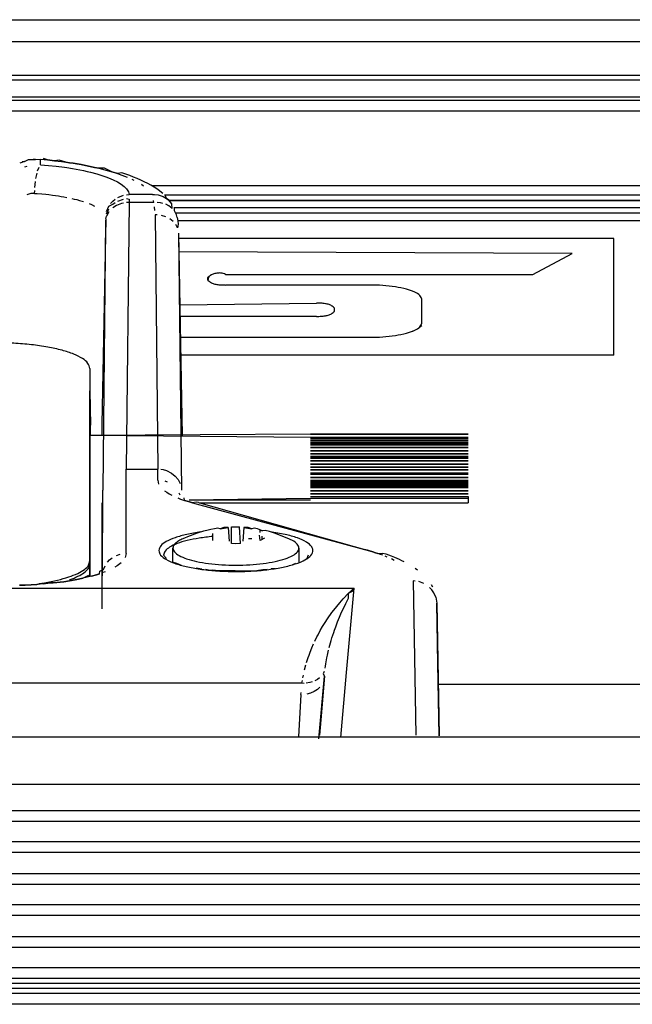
# Model space of a CAD drawing. Header units: millimetres. Extents: x -960 to 506, y 235 to 390.
# Tile 24 of 32: x -155 to -116, y 306 to 369. Entities that reach past the tile are written whole.
import ezdxf

# ---------------------------------------------------------------- set-up
doc = ezdxf.new("R2010")
doc.units = ezdxf.units.MM

# ---------------------------------------------------------------- blocks, each defined once
blk = doc.blocks.new('Griff_1__3', base_point=(-284.285, 323.004))
at = {"color": 7, "linetype": 'Continuous'}
for p, q in [((-152.848, 359.724), (-153.112, 359.811)), ((-154.451, 359.626), (-154.319, 359.621)), ((-154.319, 359.621), (-154.06, 359.749)), ((-154.06, 359.749), (-153.607, 359.759)), ((-153.607, 359.759), (-153.293, 359.766)), ((-152.408, 359.676), (-152.848, 359.724)), ((-152.113, 359.707), (-152.408, 359.676)), ((-151.69, 359.584), (-152.113, 359.707)), ((-151.456, 359.55), (-151.69, 359.584)), ((-151.226, 359.514), (-151.456, 359.55)), ((-150.724, 359.429), (-151.226, 359.514)), ((-150.43, 359.374), (-150.724, 359.429)), ((-150.143, 359.316), (-150.43, 359.374)), ((-149.864, 359.256), (-150.143, 359.316)), ((-149.592, 359.194), (-149.864, 359.256)), ((-149.243, 359.208), (-149.592, 359.194)), ((-148.765, 358.972), (-149.243, 359.208)), ((-148.419, 358.863), (-148.765, 358.972)), ((-148.14, 358.904), (-148.419, 358.863)), ((-147.883, 358.82), (-148.14, 358.904)), ((-147.632, 358.733), (-147.883, 358.82)), ((-147.39, 358.643), (-147.632, 358.733)), ((-147.154, 358.549), (-147.39, 358.643)), ((-146.927, 358.449), (-147.154, 358.549)), ((-146.707, 358.346), (-146.927, 358.449)), ((-146.494, 358.239), (-146.707, 358.346)), ((-146.288, 358.125), (-146.494, 358.239)), ((-146.09, 358.004), (-146.288, 358.125)), ((-145.845, 357.841), (-146.09, 358.004)), ((-145.713, 357.742), (-145.845, 357.841)), ((-145.535, 357.597), (-145.713, 357.742)), ((-145.299, 357.285), (-145.365, 357.439)), ((-145.15, 357.167), (-145.299, 357.285)), ((-144.958, 356.95), (-145.15, 357.167)), ((-144.935, 356.652), (-144.958, 356.95)), ((-144.802, 356.502), (-144.798, 356.663)), ((-144.664, 356.238), (-144.802, 356.502)), ((-144.623, 356.07), (-144.664, 356.238)), ((-144.623, 356.07), (-144.59, 355.854)), ((-144.563, 355.647), (-144.593, 355.412)), ((-144.59, 355.854), (-144.563, 355.647)), ((-144.529, 355.088), (-144.295, 342.234)), ((-149.394, 342.967), (-149.394, 342.234)), ((-147.85, 340.113), (-145.858, 340.113)), ((-145.654, 340.101), (-145.516, 340.078)), ((-145.516, 340.078), (-145.293, 340.014)), ((-145.293, 340.014), (-144.98, 339.857)), ((-144.98, 339.857), (-144.751, 339.673)), ((-144.751, 339.673), (-144.569, 339.451)), ((-144.569, 339.451), (-144.443, 339.207)), ((-149.394, 337.973), (-149.394, 331.241)), ((-144.152, 338.128), (-144.169, 338.293)), ((-143.913, 338.052), (-144.152, 338.128)), ((-143.659, 337.98), (-143.913, 338.052)), ((-143.409, 338.024), (-143.659, 337.98)), ((-143.268, 337.984), (-143.409, 338.024)), ((-143.268, 337.984), (-132.414, 334.926)), ((-132.414, 334.926), (-132.207, 334.863)), ((-132.207, 334.863), (-132.042, 334.811)), ((-132.042, 334.811), (-131.883, 334.757)), ((-145.303, 334.437), (-145.484, 334.655)), ((-144.652, 334.123), (-144.846, 334.196)), ((-136.304, 334.655), (-136.409, 334.376)), ((-131.883, 334.757), (-131.573, 334.79)), ((-131.573, 334.79), (-131.392, 334.728)), ((-131.392, 334.728), (-131.215, 334.666)), ((-131.215, 334.666), (-131.041, 334.601)), ((-131.041, 334.601), (-130.831, 334.519)), ((-130.831, 334.519), (-130.544, 334.394)), ((-130.544, 334.394), (-130.386, 334.321)), ((-130.386, 334.321), (-130.231, 334.245)), ((-149.559, 333.473), (-149.539, 333.634)), ((-149.539, 333.634), (-149.29, 333.741)), ((-144.355, 333.987), (-144.652, 334.123)), ((-143.283, 333.801), (-143.419, 333.823)), ((-143.058, 333.768), (-143.283, 333.801)), ((-142.54, 333.68), (-142.801, 333.736)), ((-142.402, 333.695), (-142.54, 333.68)), ((-142.187, 333.677), (-142.402, 333.695)), ((-139.705, 333.643), (-142.187, 333.677)), ((-139.453, 333.689), (-139.705, 333.643)), ((-139.318, 333.701), (-139.453, 333.689)), ((-139.184, 333.714), (-139.318, 333.701)), ((-139.052, 333.728), (-139.184, 333.714)), ((-138.922, 333.744), (-139.052, 333.728)), ((-138.383, 333.789), (-138.666, 333.777)), ((-137.122, 334.128), (-137.304, 334.043)), ((-129.512, 333.822), (-129.379, 333.726)), ((-152.253, 332.912), (-152.05, 332.938)), ((-152.05, 332.938), (-151.821, 332.97)), ((-151.821, 332.97), (-151.46, 333.026)), ((-151.46, 333.026), (-151.085, 333.092)), ((-151.085, 333.092), (-150.892, 333.129)), ((-150.892, 333.129), (-150.602, 333.19)), ((-150.602, 333.19), (-150.229, 333.387)), ((-150.229, 333.387), (-150.055, 333.325)), ((-150.055, 333.325), (-149.748, 333.413)), ((-149.748, 333.413), (-149.559, 333.473)), ((-154.622, 332.74), (-154.257, 332.752)), ((-154.257, 332.752), (-153.895, 332.769)), ((-153.895, 332.769), (-153.52, 332.792)), ((-153.52, 332.792), (-153.302, 332.862)), ((-153.302, 332.862), (-153.089, 332.825)), ((-153.089, 332.825), (-152.651, 332.925)), ((-152.651, 332.925), (-152.253, 332.912)), ((-128.515, 332.802), (-128.424, 332.642)), ((-128.218, 331.992), (-128.154, 331.6)), ((-128.084, 327.752), (-128.154, 331.6)), ((-128.003, 323.192), (-128.084, 327.752)), ((-135.628, 323.004), (-135.274, 326.975)), ((-135.274, 326.975), (-135.466, 324.688)), ((-135.365, 327.135), (-135.274, 326.975)), ((-135.466, 324.688), (-135.596, 323.231))]:
    blk.add_line(p, q, dxfattribs=at)
at = {"color": 1, "linetype": 'Continuous'}
for p, q in [((-154.319, 359.621), (-154.608, 359.511)), ((-154.168, 359.315), (-154.302, 359.275)), ((-153.607, 359.759), (-153.75, 359.745)), ((-153.475, 359.039), (-153.384, 359.276)), ((-153.293, 359.766), (-152.848, 359.724)), ((-153.293, 359.414), (-153.293, 359.766)), ((-153.293, 359.414), (-152.786, 359.374)), ((-152.848, 359.724), (-152.408, 359.676)), ((-152.786, 359.374), (-152.291, 359.323)), ((-152.408, 359.676), (-151.967, 359.622)), ((-152.291, 359.323), (-151.77, 359.259)), ((-151.967, 359.622), (-151.69, 359.584)), ((-151.77, 359.259), (-151.626, 359.238)), ((-151.69, 359.584), (-151.456, 359.55)), ((-151.626, 359.238), (-151.27, 359.183)), ((-151.456, 359.55), (-151.226, 359.514)), ((-151.27, 359.183), (-151.027, 359.142)), ((-151.226, 359.514), (-150.999, 359.477)), ((-150.999, 359.477), (-150.724, 359.429)), ((-150.724, 359.429), (-150.43, 359.374)), ((-150.43, 359.374), (-150.143, 359.316)), ((-150.143, 359.316), (-149.864, 359.256)), ((-149.864, 359.256), (-149.592, 359.194)), ((-149.592, 359.194), (-149.074, 359.061)), ((-153.587, 358.548), (-153.554, 358.726)), ((-153.554, 358.726), (-153.516, 358.891)), ((-151.027, 359.142), (-150.79, 359.098)), ((-150.79, 359.098), (-150.56, 359.051)), ((-150.56, 359.051), (-150.337, 359.002)), ((-150.337, 359.002), (-150.121, 358.951)), ((-150.121, 358.951), (-149.728, 358.847)), ((-149.728, 358.847), (-149.333, 358.725)), ((-149.333, 358.725), (-149.157, 358.664)), ((-149.157, 358.664), (-148.989, 358.601)), ((-149.074, 359.061), (-148.765, 358.972)), ((-148.989, 358.601), (-148.831, 358.536)), ((-148.765, 358.972), (-148.589, 358.919)), ((-148.589, 358.919), (-148.419, 358.863)), ((-148.419, 358.863), (-148.142, 358.768)), ((-148.142, 358.768), (-147.789, 358.632)), ((-153.653, 357.97), (-153.615, 358.36)), ((-148.831, 358.536), (-148.681, 358.47)), ((-148.681, 358.47), (-148.412, 358.333)), ((-148.412, 358.333), (-148.181, 358.19)), ((-148.181, 358.19), (-147.992, 358.044)), ((-147.992, 358.044), (-147.844, 357.893)), ((-147.507, 358.511), (-147.375, 358.448)), ((-146.89, 358.181), (-146.754, 358.091)), ((-153.911, 357.591), (-154.158, 357.506)), ((-153.666, 357.607), (-153.911, 357.591)), ((-153.666, 357.607), (-153.662, 357.783)), ((-153.666, 357.607), (-153.503, 357.596)), ((-153.503, 357.596), (-153.209, 357.571)), ((-153.209, 357.571), (-152.952, 357.546)), ((-152.952, 357.546), (-152.763, 357.525)), ((-152.763, 357.525), (-152.527, 357.496)), ((-152.527, 357.496), (-152.157, 357.444)), ((-152.157, 357.444), (-151.977, 357.415)), ((-151.977, 357.415), (-151.819, 357.387)), ((-151.819, 357.387), (-151.63, 357.352)), ((-148.397, 357.339), (-148.031, 357.484)), ((-147.846, 357.519), (-147.665, 357.532)), ((-147.844, 357.893), (-147.715, 357.694)), ((-147.715, 357.694), (-147.665, 357.532)), ((-146.185, 357.532), (-147.665, 357.532)), ((-146.185, 357.532), (-146.054, 357.532)), ((-146.054, 357.532), (-145.826, 357.505)), ((-145.826, 357.505), (-145.513, 357.405)), ((-145.513, 357.405), (-145.299, 357.285)), ((-151.3, 357.282), (-151.156, 357.248)), ((-151.156, 357.248), (-150.989, 357.206)), ((-150.989, 357.206), (-150.813, 357.158)), ((-150.813, 357.158), (-150.561, 357.082)), ((-150.212, 356.956), (-150.069, 356.897)), ((-150.069, 356.897), (-149.86, 356.798)), ((-149.112, 356.449), (-148.96, 356.801)), ((-148.96, 356.801), (-148.711, 356.91)), ((-148.848, 356.961), (-148.715, 357.106)), ((-148.715, 357.106), (-148.564, 357.233)), ((-148.474, 356.839), (-148.712, 356.688)), ((-148.711, 356.91), (-148.559, 357.024)), ((-148.159, 356.96), (-148.474, 356.839)), ((-148.392, 357.12), (-148.026, 357.247)), ((-148.028, 356.991), (-148.159, 356.96)), ((-147.66, 357.026), (-147.85, 340.113)), ((-147.66, 357.026), (-147.842, 357.018)), ((-147.84, 357.277), (-147.659, 357.24)), ((-147.659, 357.24), (-147.66, 357.026)), ((-146.105, 357.026), (-147.66, 357.026)), ((-146.105, 357.026), (-146.121, 357.157)), ((-146.04, 356.525), (-146.063, 356.756)), ((-145.689, 357.007), (-145.902, 357.029)), ((-145.526, 356.972), (-145.689, 357.007)), ((-145.153, 356.816), (-145.35, 356.913)), ((-145.299, 357.285), (-145.15, 357.167)), ((-144.935, 356.652), (-145.153, 356.816)), ((-149.159, 355.991), (-149.109, 356.151)), ((-149.159, 355.991), (-149.109, 356.151)), ((-148.957, 356.44), (-149.109, 356.151)), ((-149.107, 356.313), (-148.955, 356.633)), ((-145.895, 356.25), (-146.029, 356.254)), ((-146.029, 356.254), (-145.858, 340.113)), ((-145.346, 356.126), (-145.62, 356.21)), ((-149.159, 355.991), (-149.394, 342.967)), ((-149.16, 355.86), (-149.349, 338.773)), ((-149.159, 355.991), (-149.16, 355.86)), ((-144.873, 355.827), (-145.092, 355.996)), ((-144.593, 355.412), (-144.705, 355.627)), ((-144.529, 355.088), (-144.356, 338.773)), ((-144.529, 355.088), (-144.295, 342.234)), ((-147.856, 334.763), (-147.85, 340.113)), ((-145.856, 339.418), (-145.858, 340.113)), ((-145.856, 339.418), (-145.798, 339.166)), ((-145.241, 339.291), (-145.378, 339.343)), ((-149.356, 333.344), (-149.349, 338.773)), ((-145.416, 338.732), (-145.283, 338.639)), ((-145.283, 338.639), (-145.133, 338.547)), ((-144.442, 338.458), (-144.499, 338.589)), ((-145.133, 338.547), (-144.967, 338.458)), ((-144.589, 338.287), (-144.406, 338.216)), ((-144.406, 338.216), (-144.152, 338.128)), ((-144.152, 338.128), (-143.913, 338.052)), ((-143.913, 338.052), (-143.659, 337.98)), ((-143.659, 337.98), (-132.729, 335.016)), ((-132.55, 334.966), (-132.729, 335.016)), ((-132.414, 334.926), (-132.55, 334.966)), ((-132.207, 334.863), (-132.414, 334.926)), ((-132.042, 334.811), (-132.207, 334.863)), ((-131.883, 334.757), (-132.042, 334.811)), ((-149.04, 334.205), (-148.907, 334.349)), ((-148.907, 334.349), (-148.756, 334.474)), ((-148.473, 334.635), (-148.234, 334.716)), ((-147.856, 334.763), (-147.918, 334.502)), ((-131.728, 334.702), (-131.883, 334.757)), ((-131.578, 334.645), (-131.728, 334.702)), ((-131.294, 334.531), (-131.433, 334.588)), ((-130.852, 334.323), (-131.03, 334.412)), ((-149.194, 333.604), (-149.332, 333.552)), ((-149.29, 333.741), (-149.195, 333.969)), ((-148.426, 333.986), (-148.575, 333.894)), ((-148.178, 334.174), (-148.426, 333.986)), ((-152.05, 332.938), (-152.253, 332.912)), ((-151.821, 332.97), (-152.05, 332.938)), ((-151.46, 333.026), (-151.821, 332.97)), ((-151.085, 333.092), (-151.46, 333.026)), ((-150.892, 333.129), (-151.085, 333.092)), ((-150.602, 333.19), (-150.892, 333.129)), ((-150.323, 333.256), (-150.602, 333.19)), ((-150.055, 333.325), (-150.323, 333.256)), ((-149.748, 333.413), (-150.055, 333.325)), ((-149.559, 333.473), (-149.748, 333.413)), ((-129.654, 333.016), (-129.48, 323.24)), ((-129.52, 333.011), (-129.654, 333.016)), ((-128.971, 332.859), (-129.287, 332.973)), ((-278.886, 332.554), (-133.402, 332.554)), ((-154.257, 332.752), (-154.622, 332.74)), ((-153.895, 332.769), (-154.257, 332.752)), ((-153.52, 332.792), (-153.895, 332.769)), ((-153.089, 332.825), (-153.52, 332.792)), ((-152.829, 332.849), (-153.089, 332.825)), ((-152.486, 332.885), (-152.829, 332.849)), ((-152.253, 332.912), (-152.486, 332.885)), ((-133.878, 327.216), (-133.402, 332.554)), ((-133.743, 332.234), (-133.402, 332.554)), ((-133.743, 332.234), (-133.505, 332.371)), ((-133.505, 332.371), (-133.402, 332.554)), ((-128.469, 332.46), (-128.602, 332.604)), ((-128.33, 332.253), (-128.469, 332.46)), ((-134.307, 331.631), (-134.089, 331.876)), ((-134.089, 331.876), (-133.743, 332.234)), ((-133.926, 331.583), (-133.754, 331.92)), ((-133.754, 331.92), (-133.743, 332.234)), ((-128.218, 331.992), (-128.33, 332.253)), ((-134.806, 331.006), (-134.683, 331.169)), ((-134.683, 331.169), (-134.307, 331.631)), ((-134.187, 331.032), (-134.053, 331.321)), ((-134.053, 331.321), (-133.926, 331.583)), ((-128.154, 331.6), (-128.003, 323.192)), ((-135.241, 330.371), (-135.085, 330.61)), ((-135.085, 330.61), (-134.806, 331.006)), ((-134.443, 330.427), (-134.327, 330.711)), ((-134.327, 330.711), (-134.187, 331.032)), ((-135.684, 329.606), (-135.541, 329.869)), ((-135.541, 329.869), (-135.394, 330.124)), ((-135.394, 330.124), (-135.241, 330.371)), ((-134.692, 329.754), (-134.643, 329.894)), ((-134.643, 329.894), (-134.565, 330.111)), ((-134.565, 330.111), (-134.515, 330.243)), ((-134.515, 330.243), (-134.443, 330.427)), ((-135.888, 329.195), (-135.753, 329.471)), ((-135.753, 329.471), (-135.684, 329.606)), ((-134.895, 329.1), (-134.854, 329.242)), ((-134.854, 329.242), (-134.804, 329.408)), ((-134.804, 329.408), (-134.692, 329.754)), ((-136.184, 328.499), (-136.077, 328.767)), ((-136.077, 328.767), (-135.967, 329.021)), ((-135.089, 328.312), (-135.019, 328.624)), ((-134.974, 328.805), (-134.895, 329.1)), ((-136.406, 327.854), (-136.305, 328.166)), ((-136.305, 328.166), (-136.251, 328.319)), ((-136.251, 328.319), (-136.184, 328.499)), ((-135.19, 327.751), (-135.148, 328.007)), ((-135.148, 328.007), (-135.121, 328.148)), ((-135.121, 328.148), (-135.089, 328.312)), ((-136.539, 327.369), (-136.453, 327.694)), ((-135.225, 327.49), (-135.208, 327.621)), ((-135.208, 327.621), (-135.19, 327.751)), ((-136.704, 326.522), (-136.678, 326.695)), ((-136.648, 326.867), (-136.614, 327.039)), ((-135.728, 326.771), (-135.887, 326.681)), ((-135.586, 326.878), (-135.728, 326.771)), ((-135.29, 327.279), (-135.365, 327.135)), ((-134.245, 323.087), (-133.878, 327.216)), ((-136.704, 326.522), (-198.478, 326.522)), ((-136.571, 326.52), (-136.704, 326.522)), ((-136.2, 326.569), (-136.435, 326.529)), ((-136.061, 326.61), (-136.2, 326.569)), ((-135.721, 326.135), (-135.933, 325.998)), ((-135.567, 326.276), (-135.721, 326.135)), ((-136.773, 325.805), (-136.917, 323.126)), ((-136.773, 325.805), (-136.764, 325.95)), ((-136.156, 325.901), (-136.396, 325.837)), ((-135.933, 325.998), (-136.156, 325.901))]:
    blk.add_line(p, q, dxfattribs=at)
for points in [[(-143.132, 336.123), (-144.019, 335.963), (-144.759, 335.756), (-145.316, 335.51), (-145.663, 335.237), (-145.783, 334.95), (-145.672, 334.663), (-145.335, 334.389), (-144.787, 334.141), (-144.054, 333.932), (-143.172, 333.77), (-142.181, 333.664), (-141.13, 333.619), (-140.067, 333.637), (-139.044, 333.716), (-138.108, 333.854), (-137.304, 334.043), (-136.637, 334.291), (-136.198, 334.574), (-136.01, 334.877), (-136.085, 335.183), (-136.417, 335.477), (-136.99, 335.742), (-137.772, 335.964), (-138.721, 336.131)], [(-142.367, 335.839), (-143.233, 335.731), (-143.998, 335.577), (-144.629, 335.383), (-145.099, 335.158), (-145.388, 334.912), (-145.484, 334.655)]]:
    blk.add_spline(points, degree=3, dxfattribs=at)
blk = doc.blocks.new('Skypanel-Logo-groß__4', base_point=(-303.919, 347.333))
at = {"color": 7, "linetype": 'Continuous'}
for p, q in [((-116.917, 354.744), (-144.523, 354.744)), ((-116.917, 347.333), (-116.917, 354.744)), ((-119.558, 353.795), (-144.507, 353.902)), ((-122.051, 352.468), (-119.558, 353.795)), ((-122.051, 352.468), (-119.558, 353.795)), ((-141.557, 352.468), (-122.051, 352.468)), ((-141.557, 352.468), (-122.051, 352.468)), ((-142.669, 352.092), (-142.669, 352.273)), ((-132.438, 351.791), (-141.557, 351.791)), ((-144.446, 350.538), (-135.774, 350.645)), ((-144.446, 350.538), (-135.774, 350.645)), ((-129.101, 349.378), (-129.101, 350.886)), ((-135.774, 349.8), (-144.433, 349.8)), ((-134.662, 350.343), (-134.662, 350.102)), ((-144.408, 348.473), (-132.438, 348.473)), ((-144.408, 348.473), (-132.438, 348.473)), ((-116.917, 347.333), (-144.388, 347.333)), ((-116.917, 347.333), (-144.388, 347.333))]:
    blk.add_line(p, q, dxfattribs=at)
for points in [[(-141.557, 352.468), (-141.845, 352.551), (-142.113, 352.535), (-142.346, 352.48), (-142.546, 352.372), (-142.654, 352.286), (-142.669, 352.273)], [(-141.557, 352.468), (-141.845, 352.551), (-142.113, 352.535), (-142.346, 352.48), (-142.546, 352.372), (-142.654, 352.195), (-142.669, 352.092)], [(-142.669, 352.092), (-142.654, 352.08), (-142.546, 351.994), (-142.346, 351.886), (-142.113, 351.831), (-141.845, 351.801), (-141.557, 351.791)], [(-129.101, 350.886), (-129.215, 351.12), (-129.548, 351.338), (-130.079, 351.526), (-130.77, 351.67), (-131.574, 351.76), (-132.438, 351.791)], [(-134.662, 350.343), (-134.677, 350.355), (-134.785, 350.442), (-134.984, 350.55), (-135.218, 350.604), (-135.486, 350.635), (-135.774, 350.645)], [(-134.662, 350.343), (-134.677, 350.355), (-134.785, 350.442), (-134.984, 350.55), (-135.218, 350.604), (-135.486, 350.635), (-135.774, 350.645)], [(-135.774, 349.8), (-135.486, 349.811), (-135.218, 349.841), (-134.984, 349.895), (-134.785, 350.004), (-134.677, 350.09), (-134.662, 350.102)], [(-132.438, 348.473), (-131.574, 348.504), (-130.77, 348.595), (-130.079, 348.738), (-129.548, 348.926), (-129.215, 349.144), (-129.101, 349.378)], [(-132.438, 348.473), (-131.574, 348.504), (-130.77, 348.595), (-130.079, 348.738), (-129.548, 348.926), (-129.215, 349.124), (-129.101, 349.219)]]:
    blk.add_spline(points, degree=3, dxfattribs=at)
blk = doc.blocks.new('Linsenschraube_DIN7985-M4x16-4_8-TX20-UKVZ-R2R_1_1', base_point=(-144.894, 334.01))
at = {"color": 7, "linetype": 'Continuous'}
for p, q in [((-142.943, 336.179), (-143.349, 336.053)), ((-142.745, 336.226), (-142.943, 336.179)), ((-142.491, 336.282), (-142.745, 336.226)), ((-142.26, 336.327), (-142.491, 336.282)), ((-142.047, 336.364), (-142.26, 336.327)), ((-141.896, 336.323), (-142.047, 336.364)), ((-141.661, 336.41), (-141.896, 336.323)), ((-141.896, 336.323), (-141.396, 336.401)), ((-141.396, 336.401), (-141.661, 336.41)), ((-141.396, 336.401), (-141.331, 335.548)), ((-141.183, 336.442), (-140.969, 336.448)), ((-140.969, 336.448), (-140.669, 336.444)), ((-140.392, 336.401), (-140.456, 335.548)), ((-140.127, 336.41), (-140.392, 336.401)), ((-140.392, 336.401), (-139.891, 336.323)), ((-139.891, 336.323), (-140.127, 336.41)), ((-139.741, 336.364), (-139.891, 336.323)), ((-139.528, 336.327), (-139.741, 336.364)), ((-139.201, 336.187), (-139.528, 336.327)), ((-139.365, 336.248), (-139.201, 336.187)), ((-139.043, 336.226), (-139.201, 336.187)), ((-138.758, 336.154), (-139.043, 336.226)), ((-138.438, 336.053), (-138.758, 336.154)), ((-144.148, 335.741), (-144.332, 335.658)), ((-143.967, 335.819), (-144.148, 335.741)), ((-143.349, 336.053), (-143.967, 335.819)), ((-142.361, 335.581), (-142.361, 336.021)), ((-139.891, 335.695), (-140.091, 335.686)), ((-139.365, 335.588), (-139.389, 335.931)), ((-139.076, 335.724), (-139.365, 335.588)), ((-137.64, 335.741), (-138.438, 336.053)), ((-137.309, 335.585), (-137.64, 335.741)), ((-144.894, 334.216), (-144.894, 335.104)), ((-140.894, 335.38), (-141.183, 335.394)), ((-140.605, 335.394), (-140.894, 335.38)), ((-136.894, 335.104), (-136.894, 334.216))]:
    blk.add_line(p, q, dxfattribs=at)
at = {"color": 1, "linetype": 'Continuous'}
for p, q in [((-141.183, 335.394), (-141.183, 336.442)), ((-140.605, 335.394), (-140.669, 336.444)), ((-139.365, 336.096), (-139.365, 336.248)), ((-139.365, 335.588), (-139.389, 335.931)), ((-139.233, 335.629), (-139.233, 335.851))]:
    blk.add_line(p, q, dxfattribs=at)
at = {"color": 7, "linetype": 'Continuous'}
for points in [[(-144.332, 335.658), (-144.575, 335.529), (-144.751, 335.391), (-144.84, 335.285), (-144.894, 335.104)], [(-144.894, 335.104), (-144.794, 334.863), (-144.498, 334.633), (-144.021, 334.428), (-143.388, 334.256), (-142.629, 334.127), (-141.784, 334.046), (-140.894, 334.019), (-140.004, 334.046), (-139.158, 334.127), (-138.4, 334.256), (-137.767, 334.428), (-137.29, 334.633), (-136.994, 334.863), (-136.894, 335.104), (-136.999, 335.351), (-137.309, 335.585)]]:
    blk.add_spline(points, degree=3, dxfattribs=at)
blk = doc.blocks.new('ZIF-Kabel-mont__8', base_point=(-262.667, 332.855))
at = {"color": 7, "linetype": 'Continuous'}
for p, q in [((-150.167, 346.5), (-150.164, 334.296)), ((-150.164, 334.296), (-150.164, 333.407)), ((-153.392, 332.855), (-153.035, 332.908))]:
    blk.add_line(p, q, dxfattribs=at)
for points in [[(-150.167, 346.5), (-150.282, 346.818), (-150.624, 347.123), (-151.178, 347.404), (-151.924, 347.651), (-152.834, 347.853), (-153.871, 348.003), (-154.996, 348.096), (-156.167, 348.127)], [(-153.035, 332.908), (-152.212, 333.072), (-151.504, 333.271), (-150.931, 333.5), (-150.509, 333.752), (-150.251, 334.018), (-150.164, 334.296)]]:
    blk.add_spline(points, degree=3, dxfattribs=at)
blk = doc.blocks.new('CPA-Folientastatur-silber__9', base_point=(-262.667, 333.102))
at = {"color": 7, "linetype": 'Continuous'}
for p, q in [((-136.167, 342.33), (-150.166, 342.234)), ((-136.167, 342.33), (-126.167, 342.331)), ((-126.167, 342.331), (-136.167, 342.33)), ((-136.167, 342.048), (-126.167, 342.048)), ((-126.167, 342.048), (-136.167, 342.048)), ((-136.167, 342.048), (-126.167, 342.048)), ((-136.167, 341.833), (-126.167, 341.833)), ((-126.167, 341.647), (-136.167, 341.647)), ((-136.167, 341.647), (-126.167, 341.647)), ((-136.167, 341.647), (-126.167, 341.647)), ((-136.167, 341.484), (-126.167, 341.484)), ((-136.167, 341.269), (-126.167, 341.269)), ((-136.167, 341.269), (-126.167, 341.269)), ((-126.167, 341.269), (-136.167, 341.269)), ((-126.167, 341.083), (-136.167, 341.083)), ((-136.167, 341.083), (-126.167, 341.083)), ((-126.167, 340.801), (-136.167, 340.801)), ((-136.167, 340.801), (-126.167, 340.801)), ((-136.167, 340.801), (-126.167, 340.801)), ((-136.167, 340.638), (-126.167, 340.638)), ((-136.167, 340.422), (-126.167, 340.423)), ((-126.167, 340.423), (-136.167, 340.422)), ((-126.167, 340.237), (-136.167, 340.237)), ((-136.167, 340.237), (-126.167, 340.237)), ((-136.167, 340.237), (-126.167, 340.237)), ((-136.167, 340.074), (-126.167, 340.074)), ((-126.167, 340.074), (-136.167, 340.074)), ((-136.167, 339.792), (-126.167, 339.792)), ((-136.167, 339.792), (-126.167, 339.792)), ((-126.167, 339.792), (-136.167, 339.792)), ((-136.167, 339.576), (-126.167, 339.577)), ((-126.166, 339.391), (-136.166, 339.391)), ((-136.166, 339.391), (-126.166, 339.391)), ((-136.166, 339.228), (-126.166, 339.228)), ((-136.166, 339.228), (-126.166, 339.228)), ((-136.166, 339.012), (-126.166, 339.012)), ((-136.166, 339.012), (-126.166, 339.012)), ((-126.166, 339.012), (-136.166, 339.012)), ((-136.166, 338.73), (-126.166, 338.73)), ((-126.166, 338.73), (-136.166, 338.73)), ((-143.853, 338.166), (-136.166, 338.262)), ((-143.228, 337.974), (-126.166, 337.974)), ((-126.166, 338.545), (-136.166, 338.544)), ((-136.166, 338.544), (-126.166, 338.545)), ((-136.166, 338.544), (-126.166, 338.545)), ((-136.166, 338.262), (-126.166, 338.263)), ((-136.166, 338.262), (-126.166, 338.263)), ((-126.166, 338.263), (-126.166, 337.974)), ((-150.164, 334.104), (-150.164, 333.407)), ((-151.445, 333.102), (-151.292, 333.154))]:
    blk.add_line(p, q, dxfattribs=at)
blk.add_spline([(-151.292, 333.154), (-150.808, 333.37), (-150.453, 333.605), (-150.237, 333.851), (-150.164, 334.104)], degree=3, dxfattribs=at)
blk = doc.blocks.new('CPA-Folientastatur-schwarz__10', base_point=(-262.667, 333.102))
at = {"color": 7, "linetype": 'Continuous'}
for p, q in [((-136.167, 342.33), (-126.167, 342.331)), ((-136.167, 342.115), (-150.166, 342.234)), ((-136.167, 342.115), (-126.167, 342.115)), ((-126.167, 342.115), (-136.167, 342.115)), ((-136.167, 342.115), (-126.167, 342.115)), ((-126.167, 341.929), (-136.167, 341.929)), ((-136.167, 341.766), (-126.167, 341.766)), ((-136.167, 341.766), (-126.167, 341.766)), ((-126.167, 341.766), (-136.167, 341.766)), ((-136.167, 341.484), (-126.167, 341.484)), ((-126.167, 341.484), (-136.167, 341.484)), ((-136.167, 341.484), (-126.167, 341.484)), ((-136.167, 341.269), (-126.167, 341.269)), ((-126.167, 341.083), (-136.167, 341.083)), ((-136.167, 341.083), (-126.167, 341.083)), ((-136.167, 341.083), (-126.167, 341.083)), ((-136.167, 340.92), (-126.167, 340.92)), ((-126.167, 340.92), (-136.167, 340.92)), ((-136.167, 340.638), (-126.167, 340.638)), ((-126.167, 340.638), (-136.167, 340.638)), ((-136.167, 340.638), (-126.167, 340.638)), ((-136.167, 340.422), (-126.167, 340.423)), ((-126.167, 340.237), (-136.167, 340.237)), ((-136.167, 340.237), (-126.167, 340.237)), ((-136.167, 340.237), (-126.167, 340.237)), ((-136.167, 340.074), (-126.167, 340.074)), ((-136.167, 339.858), (-126.167, 339.859)), ((-136.167, 339.858), (-126.167, 339.859)), ((-126.167, 339.859), (-136.167, 339.858)), ((-136.167, 339.576), (-126.167, 339.577)), ((-136.167, 339.576), (-126.167, 339.577)), ((-126.167, 339.577), (-136.167, 339.576)), ((-136.166, 339.294), (-126.166, 339.294)), ((-126.166, 339.294), (-136.166, 339.294)), ((-136.166, 339.294), (-126.166, 339.294)), ((-126.166, 339.109), (-136.166, 339.109)), ((-136.166, 339.109), (-126.166, 339.109)), ((-136.166, 338.946), (-126.166, 338.946)), ((-136.166, 338.73), (-126.166, 338.73)), ((-126.166, 338.73), (-136.166, 338.73)), ((-136.166, 338.73), (-126.166, 338.73)), ((-143.853, 338.166), (-136.166, 338.166)), ((-143.228, 337.974), (-126.166, 337.974)), ((-126.166, 338.545), (-136.166, 338.544)), ((-136.166, 338.382), (-126.166, 338.382)), ((-136.166, 338.382), (-126.166, 338.382)), ((-136.166, 338.382), (-126.166, 338.382)), ((-126.166, 338.382), (-126.166, 337.974)), ((-150.164, 334.104), (-150.164, 333.407)), ((-151.445, 333.102), (-151.292, 333.154))]:
    blk.add_line(p, q, dxfattribs=at)
blk.add_spline([(-151.292, 333.154), (-150.808, 333.37), (-150.453, 333.605), (-150.237, 333.851), (-150.164, 334.104)], degree=3, dxfattribs=at)
blk = doc.blocks.new('Frontplatte__13', base_point=(-262.717, 333.41))
at = {"color": 7, "linetype": 'Continuous'}
for p, q in [((-150.154, 333.41), (-150.156, 345.073)), ((-150.156, 345.073), (-150.117, 342.897)), ((-150.117, 342.234), (-150.117, 342.897))]:
    blk.add_line(p, q, dxfattribs=at)
blk = doc.blocks.new('Bedienfeld-CPA-kpl__1__19', base_point=(-262.717, 332.855))
for name, p in [('ZIF-Kabel-mont__8', (-262.667, 332.855)), ('CPA-Folientastatur-silber__9', (-262.667, 333.102)), ('CPA-Folientastatur-schwarz__10', (-262.667, 333.102)), ('Frontplatte__13', (-262.717, 333.41))]:
    blk.add_blockref(name, p)
blk = doc.blocks.new('Gehaeuseblech-oben-S120__20', base_point=(-821.224, 264.818))
at = {"color": 1, "linetype": 'Continuous'}
blk.add_line((-128.061, 326.465), (404.518, 326.465), dxfattribs=at)
blk = doc.blocks.new('Fuehrung-S120__22', base_point=(-777.144, 355.868))
at = {"color": 7, "linetype": 'Continuous'}
for p, q in [((-200.438, 368.623), (128.174, 368.623)), ((-777.144, 363.733), (364.856, 363.733)), ((364.856, 355.868), (-144.592, 355.868))]:
    blk.add_line(p, q, dxfattribs=at)
at = {"color": 1, "linetype": 'Continuous'}
for p, q in [((364.856, 367.221), (-777.144, 367.221)), ((364.856, 365.074), (-777.144, 365.074)), ((364.856, 364.785), (-777.144, 364.785)), ((-777.144, 363.733), (364.856, 363.733)), ((364.856, 363.489), (-777.144, 363.489)), ((-145.1, 357.143), (364.856, 357.143)), ((-144.825, 356.716), (364.856, 356.716)), ((-144.698, 356.369), (364.856, 356.369))]:
    blk.add_line(p, q, dxfattribs=at)
blk = doc.blocks.new('Dekorleiste-S120_1__26', base_point=(-777.144, 357.158))
at = {"color": 1, "linetype": 'Continuous'}
for p, q in [((-777.144, 362.835), (364.856, 362.835)), ((-146.246, 358.1), (364.856, 358.1)), ((-145.434, 357.505), (364.856, 357.505)), ((364.856, 357.158), (-145.112, 357.158))]:
    blk.add_line(p, q, dxfattribs=at)
at = {"color": 7, "linetype": 'Continuous'}
blk.add_line((-777.144, 362.835), (364.856, 362.835), dxfattribs=at)
blk = doc.blocks.new('Gehaeuse-kpl_-S120__46', base_point=(-877.344, 235.315))
for name, p in [('Fuehrung-S120__22', (-777.144, 355.868)), ('Dekorleiste-S120_1__26', (-777.144, 357.158)), ('Gehaeuseblech-oben-S120__20', (-821.224, 264.818))]:
    blk.add_blockref(name, p)
blk = doc.blocks.new('Haltebuegel__47', base_point=(-902.62, 286.831))
at = {"color": 7, "linetype": 'Continuous'}
blk.add_line((-192.04, 323.126), (395.38, 323.126), dxfattribs=at)
at = {"color": 1, "linetype": 'Continuous'}
for p, q in [((-188.8, 320.129), (395.38, 320.129)), ((395.38, 318.437), (-187.436, 318.437)), ((-186.976, 317.783), (395.38, 317.783)), ((395.38, 316.475), (-186.159, 316.475)), ((-185.795, 315.821), (395.38, 315.821)), ((395.38, 314.437), (-185.113, 314.437)), ((-184.828, 313.783), (395.38, 313.783)), ((395.38, 312.475), (-184.336, 312.475)), ((-184.125, 311.821), (395.38, 311.821)), ((395.38, 310.437), (-183.742, 310.437)), ((-183.597, 309.783), (395.38, 309.783)), ((-72.231, 308.475), (-183.566, 308.475)), ((-73.49, 307.479), (-184.886, 307.479)), ((-184.432, 307.821), (-73.174, 307.821)), ((-185.687, 306.875), (-73.892, 306.875)), ((-185.284, 307.179), (-73.71, 307.179)), ((-185.284, 307.179), (-73.71, 307.179))]:
    blk.add_line(p, q, dxfattribs=at)
blk = doc.blocks.new('Tragblech-2__54', base_point=(-186.61, 301.403))
at = {"color": 7, "linetype": 'Continuous'}
blk.add_line((-185.803, 306.184), (359.647, 306.159), dxfattribs=at)
blk = doc.blocks.new('Tragblech-geschweisst__56', base_point=(-802.62, 282.586))
blk.add_blockref('Tragblech-2__54', (-186.61, 301.403))
blk = doc.blocks.new('Haltebuegel-MAN-S120__69', base_point=(-960.383, 261.681))
for name, p in [('Tragblech-geschweisst__56', (-802.62, 282.586)), ('Haltebuegel__47', (-902.62, 286.831))]:
    blk.add_blockref(name, p)
blk = doc.blocks.new('S120_1__70', base_point=(-960.383, 235.315))
for name, p in [('Haltebuegel-MAN-S120__69', (-960.383, 261.681)), ('Gehaeuse-kpl_-S120__46', (-877.344, 235.315)), ('Griff_1__3', (-284.285, 323.004)), ('Bedienfeld-CPA-kpl__1__19', (-262.717, 332.855)), ('Skypanel-Logo-groß__4', (-303.919, 347.333)), ('Linsenschraube_DIN7985-M4x16-4_8-TX20-UKVZ-R2R_1_1', (-144.894, 334.01))]:
    blk.add_blockref(name, p)
blk = doc.blocks.new('Drfsicht1', base_point=(-227, 359))
blk.add_blockref('S120_1__70', (-960.383, 235.315))

msp = doc.modelspace()

# ---------------------------------------------------------------- block references
msp.add_blockref('Drfsicht1', (-227, 359))

doc.saveas('drawing.dxf')
